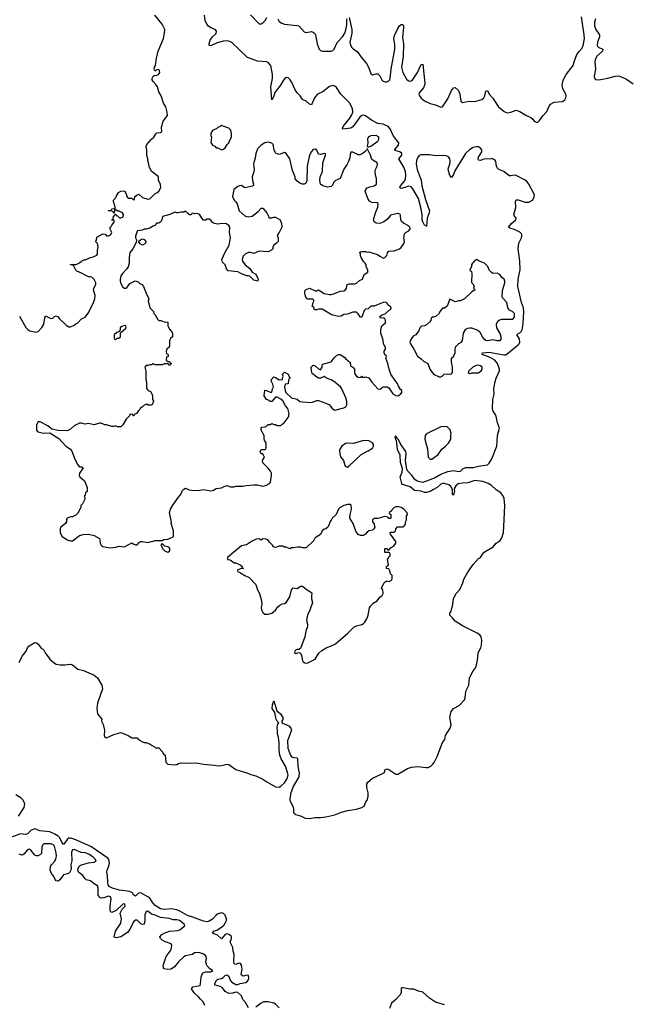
# Model space of a CAD drawing. Header units: inches. Extents: x 2528705 to 2676837, y 911742 to 1023252.
# Tile 45 of 143: x 2610443 to 2617250, y 933437 to 944399. Entities that reach past the tile are written whole.
import ezdxf

# ---------------------------------------------------------------- set-up
doc = ezdxf.new("R2010")
doc.units = ezdxf.units.IN
doc.header["$MEASUREMENT"] = 0
doc.layers.add('C6913', color=7, linetype='Continuous')
doc.layers.add('C6914', color=7, linetype='Continuous')

msp = doc.modelspace()

# ---------------------------------------------------------------- linework, layer by layer
at = {"layer": 'C6913', "color": 5}
for points, elevation in [([(2610438, 937242), (2610470, 937312), (2610513, 937367), (2610530, 937404), (2610550, 937427), (2610610, 937466), (2610630, 937463), (2610650, 937446), (2610683, 937403), (2610706, 937386), (2610726, 937350), (2610780, 937280), (2610830, 937235), (2610850, 937225), (2610890, 937216), (2610950, 937217), (2611010, 937225), (2611030, 937216), (2611089, 937169), (2611152, 937152), (2611270, 937103), (2611308, 937070), (2611356, 936990), (2611363, 936950), (2611308, 936790), (2611303, 936730), (2611307, 936670), (2611356, 936610), (2611352, 936590), (2611371, 936551), (2611386, 936490), (2611382, 936430), (2611392, 936412), (2611404, 936404), (2611410, 936402), (2611490, 936442), (2611570, 936465), (2611651, 936431), (2611690, 936405), (2611750, 936402), (2611770, 936382), (2611817, 936357), (2611830, 936351), (2611850, 936351), (2611895, 936335), (2611917, 936317), (2611944, 936304), (2611953, 936293), (2611991, 936291), (2612030, 936252), (2612045, 936225), (2612062, 936210), (2612070, 936134), (2612090, 936112), (2612170, 936105), (2612190, 936106), (2612210, 936118), (2612235, 936125), (2612290, 936121), (2612310, 936127), (2612350, 936123), (2612410, 936127), (2612490, 936111), (2612610, 936101), (2612651, 936091), (2612690, 936094), (2612750, 936111), (2612770, 936107), (2612850, 936051), (2612970, 936014), (2613015, 935995), (2613070, 935982), (2613150, 935945), (2613193, 935913), (2613290, 935859), (2613330, 935853), (2613350, 935864), (2613390, 935902), (2613420, 935950), (2613430, 935990), (2613400, 936090), (2613353, 936170), (2613338, 936210), (2613330, 936270), (2613330, 936350), (2613323, 936410), (2613312, 936450), (2613312, 936490), (2613307, 936510), (2613313, 936550), (2613329, 936570), (2613310, 936589), (2613298, 936610), (2613284, 936684), (2613254, 936730), (2613255, 936770), (2613270, 936814), (2613304, 936704), (2613347, 936670), (2613371, 936630), (2613371, 936609), (2613361, 936590), (2613362, 936570), (2613437, 936537), (2613461, 936510), (2613467, 936490), (2613425, 936370), (2613428, 936290), (2613457, 936210), (2613470, 936192), (2613490, 936183), (2613530, 936182), (2613536, 936170), (2613538, 936090), (2613554, 936010), (2613550, 935970), (2613489, 935871), (2613461, 935790), (2613450, 935730), (2613451, 935710), (2613486, 935630), (2613492, 935608), (2613492, 935570), (2613500, 935560), (2613514, 935550), (2613570, 935536), (2613622, 935510), (2613670, 935505), (2613730, 935517), (2613790, 935517), (2613850, 935524), (2613950, 935548), (2614024, 935576), (2614090, 935593), (2614190, 935608), (2614252, 935628), (2614277, 935643), (2614295, 935690), (2614309, 935711), (2614322, 935750), (2614322, 935790), (2614308, 935850), (2614308, 935890), (2614318, 935910), (2614366, 935950), (2614502, 936018), (2614510, 936052), (2614530, 936058), (2614550, 936051), (2614630, 935998), (2614650, 936001), (2614759, 936061), (2614804, 936076), (2614870, 936084), (2614968, 936072), (2614990, 936074), (2615020, 936090), (2615041, 936110), (2615056, 936130), (2615090, 936196), (2615150, 936350), (2615174, 936386), (2615183, 936430), (2615235, 936510), (2615245, 936550), (2615229, 936630), (2615244, 936696), (2615270, 936731), (2615335, 936765), (2615393, 936827), (2615402, 936850), (2615404, 936890), (2615413, 936930), (2615443, 936990), (2615450, 937071), (2615489, 937150), (2615510, 937172), (2615522, 937198), (2615537, 937270), (2615546, 937350), (2615575, 937405), (2615583, 937437), (2615586, 937490), (2615580, 937530), (2615565, 937550), (2615535, 937570), (2615370, 937650), (2615290, 937704), (2615261, 937741), (2615230, 937770), (2615230, 937790), (2615245, 937815), (2615254, 937846), (2615265, 937890), (2615270, 937950), (2615277, 937970), (2615300, 938010), (2615343, 938057), (2615376, 938130), (2615388, 938170), (2615430, 938250), (2615490, 938333), (2615550, 938399), (2615570, 938413), (2615593, 938450), (2615613, 938470), (2615711, 938529), (2615748, 938570), (2615790, 938600), (2615809, 938630), (2615826, 938690), (2615837, 938830), (2615841, 938990), (2615834, 939070), (2615821, 939101), (2615797, 939130), (2615745, 939165), (2615695, 939215), (2615656, 939236), (2615596, 939256), (2615510, 939268), (2615430, 939242), (2615370, 939240), (2615324, 939230), (2615296, 939210), (2615285, 939190), (2615280, 939170), (2615284, 939150), (2615270, 939104), (2615262, 939122), (2615260, 939170), (2615242, 939202), (2615219, 939219), (2615170, 939235), (2615150, 939235), (2615132, 939228), (2615090, 939192), (2615050, 939168), (2615010, 939147), (2614970, 939134), (2614950, 939136), (2614910, 939150), (2614838, 939158), (2614790, 939197), (2614704, 939224), (2614695, 939235), (2614676, 939310), (2614699, 939361), (2614702, 939402), (2614683, 939470), (2614678, 939550), (2614647, 939613), (2614635, 939715), (2614630, 939721), (2614621, 939759), (2614630, 939766), (2614640, 939740), (2614650, 939734), (2614693, 939653), (2614737, 939590), (2614741, 939570), (2614733, 939490), (2614748, 939390), (2614802, 939330), (2614830, 939290), (2614867, 939267), (2614896, 939256), (2614930, 939252), (2614976, 939264), (2615061, 939299), (2615130, 939338), (2615210, 939370), (2615270, 939380), (2615332, 939368), (2615350, 939372), (2615379, 939401), (2615407, 939413), (2615490, 939413), (2615550, 939428), (2615650, 939443), (2615670, 939462), (2615699, 939510), (2615754, 939650), (2615761, 939770), (2615782, 939850), (2615762, 939910), (2615745, 939985), (2615737, 940000)], 20), ([(2611668, 940000), (2611665, 939990), (2611628, 939952), (2611590, 939888), (2611570, 939866), (2611533, 939867), (2611510, 939878), (2611491, 939869), (2611470, 939869), (2611410, 939889), (2611389, 939889), (2611348, 939908), (2611330, 939909), (2611270, 939889), (2611210, 939902), (2611170, 939895), (2611130, 939909), (2611110, 939909), (2611050, 939879), (2611010, 939841), (2610970, 939821), (2610870, 939824), (2610801, 939841), (2610756, 939876), (2610670, 939921), (2610650, 939922), (2610631, 939889), (2610631, 939830), (2610645, 939810), (2610710, 939797), (2610779, 939799), (2610877, 939737), (2610958, 939650), (2611010, 939616), (2611028, 939588), (2611050, 939525), (2611086, 939446), (2611110, 939421), (2611130, 939421), (2611151, 939410), (2611108, 939352), (2611103, 939330), (2611111, 939310), (2611165, 939265), (2611192, 939190), (2611192, 939148), (2611174, 939130), (2611172, 939108), (2611162, 939090), (2611172, 939070), (2611142, 939010), (2611122, 938990), (2611122, 938970), (2611090, 938906), (2611070, 938886), (2611030, 938866), (2611010, 938866), (2610970, 938848), (2610963, 938837), (2610962, 938810), (2610954, 938790), (2610902, 938750), (2610892, 938730), (2610892, 938690), (2610912, 938650), (2610972, 938610), (2611010, 938596), (2611030, 938596), (2611110, 938656), (2611150, 938666), (2611210, 938671), (2611270, 938658), (2611330, 938622), (2611336, 938610), (2611339, 938570), (2611351, 938550), (2611370, 938534), (2611450, 938521), (2611510, 938527), (2611550, 938538), (2611610, 938532), (2611690, 938574), (2611704, 938564), (2611730, 938554), (2611750, 938554), (2611776, 938584), (2611790, 938591), (2611810, 938591), (2611870, 938578), (2611910, 938591), (2611930, 938592), (2611950, 938602), (2612030, 938602), (2612049, 938611), (2612090, 938616), (2612150, 938642), (2612154, 938650), (2612156, 938710), (2612129, 938790), (2612134, 938810), (2612109, 938910), (2612122, 938950), (2612146, 938994), (2612210, 939085), (2612230, 939105), (2612260, 939160), (2612270, 939172), (2612290, 939185), (2612330, 939166), (2612360, 939160), (2612430, 939159), (2612490, 939167), (2612570, 939154), (2612599, 939161), (2612630, 939181), (2612690, 939187), (2612718, 939202), (2612750, 939212), (2612790, 939198), (2612830, 939198), (2612850, 939205), (2612925, 939205), (2612965, 939215), (2613050, 939221), (2613090, 939221), (2613150, 939207), (2613190, 939216), (2613225, 939235), (2613233, 939250), (2613245, 939330), (2613244, 939350), (2613234, 939374), (2613218, 939390), (2613210, 939406), (2613150, 939466), (2613146, 939490), (2613168, 939530), (2613150, 939566), (2613130, 939566), (2613118, 939590), (2613130, 939614), (2613170, 939614), (2613182, 939618), (2613187, 939633), (2613187, 939687), (2613170, 939706), (2613164, 939730), (2613164, 939770), (2613129, 939830), (2613129, 939851), (2613138, 939862), (2613175, 939865), (2613190, 939872), (2613210, 939894), (2613230, 939894), (2613250, 939902), (2613270, 939892), (2613290, 939892), (2613310, 939882), (2613350, 939882), (2613363, 939897), (2613388, 939912), (2613430, 939972), (2613439, 939990), (2613440, 940000)], 40), ([(2611717, 940000), (2611712, 939988), (2611706, 939990), (2611703, 940000)], 40), ([(2610430, 935532), (2610492, 935628), (2610499, 935670), (2610482, 935710), (2610457, 935737), (2610400, 935770)], 20), ([(2612990, 933397), (2612957, 933457), (2612928, 933490), (2612910, 933530), (2612870, 933570), (2612850, 933572), (2612810, 933560), (2612770, 933559), (2612730, 933579), (2612700, 933620), (2612676, 933636), (2612615, 933650), (2612613, 933670), (2612636, 933710), (2612650, 933718), (2612690, 933725), (2612706, 933734), (2612730, 933759), (2612750, 933764), (2612770, 933750), (2612784, 933704), (2612805, 933685), (2612850, 933657), (2612870, 933657), (2612898, 933670), (2612959, 933681), (2612971, 933689), (2612988, 933710), (2612995, 933730), (2612990, 933757), (2612970, 933760), (2612930, 933749), (2612910, 933761), (2612907, 933770), (2612918, 933830), (2612911, 933871), (2612899, 933890), (2612890, 933896), (2612872, 933892), (2612850, 933879), (2612830, 933888), (2612826, 933926), (2612830, 933990), (2612819, 934030), (2612817, 934070), (2612784, 934130), (2612801, 934170), (2612802, 934190), (2612797, 934197), (2612775, 934215), (2612750, 934220), (2612726, 934210), (2612690, 934166), (2612645, 934205), (2612587, 934230), (2612605, 934250), (2612638, 934262), (2612690, 934294), (2612718, 934322), (2612734, 934346), (2612743, 934370), (2612743, 934390), (2612728, 934428), (2612710, 934449), (2612690, 934454), (2612650, 934446), (2612629, 934431), (2612590, 934384), (2612550, 934361), (2612530, 934357), (2612490, 934362), (2612370, 934407), (2612310, 934424), (2612231, 934471), (2612190, 934487), (2612130, 934499), (2612050, 934493), (2612010, 934501), (2611950, 934537), (2611925, 934565), (2611890, 934617), (2611870, 934635), (2611790, 934679), (2611766, 934674), (2611730, 934642), (2611710, 934657), (2611697, 934677), (2611670, 934692), (2611553, 934707), (2611474, 934730), (2611438, 934750), (2611427, 934767), (2611422, 934790), (2611419, 934870), (2611411, 934910), (2611415, 934930), (2611433, 934967), (2611441, 935010), (2611434, 935050), (2611424, 935064), (2611234, 935194), (2611050, 935276), (2611010, 935287), (2610990, 935285), (2610970, 935270), (2610930, 935215), (2610910, 935243), (2610890, 935290), (2610870, 935310), (2610833, 935333), (2610777, 935357), (2610668, 935370), (2610610, 935389), (2610570, 935375), (2610530, 935335), (2610510, 935326), (2610450, 935335), (2610350, 935298)], 20), ([(2612502, 933422), (2612486, 933466), (2612454, 933494), (2612430, 933525), (2612383, 933563), (2612355, 933610), (2612369, 933631), (2612450, 933645), (2612455, 933665), (2612461, 933739), (2612478, 933782), (2612510, 933800), (2612570, 933799), (2612593, 933810), (2612557, 933837), (2612526, 933870), (2612515, 933910), (2612521, 933950), (2612519, 933970), (2612510, 933982), (2612480, 934000), (2612446, 934010), (2612410, 934013), (2612390, 934009), (2612368, 933992), (2612290, 933977), (2612270, 933966), (2612211, 933910), (2612166, 933854), (2612130, 933830), (2612090, 933823), (2612052, 933832), (2612043, 933843), (2612039, 933870), (2612072, 933970), (2612116, 934030), (2612127, 934050), (2612135, 934090), (2612129, 934110), (2612055, 934135), (2612029, 934150), (2612009, 934170), (2612004, 934190), (2612025, 934215), (2612050, 934230), (2612111, 934251), (2612203, 934257), (2612230, 934271), (2612281, 934310), (2612273, 934330), (2612220, 934370), (2612190, 934379), (2612150, 934379), (2612110, 934391), (2612010, 934405), (2611952, 934430), (2611910, 934442), (2611870, 934475), (2611850, 934472), (2611837, 934430), (2611837, 934370), (2611830, 934329), (2611810, 934324), (2611790, 934334), (2611750, 934373), (2611730, 934374), (2611710, 934355), (2611670, 934270), (2611642, 934238), (2611570, 934187), (2611517, 934177), (2611501, 934181), (2611493, 934190), (2611510, 934250), (2611570, 934342), (2611576, 934390), (2611560, 934450), (2611583, 934497), (2611615, 934530), (2611614, 934550), (2611610, 934554), (2611590, 934551), (2611517, 934483), (2611470, 934459), (2611462, 934462), (2611452, 934472), (2611448, 934490), (2611449, 934530), (2611460, 934610), (2611452, 934632), (2611430, 934641), (2611378, 934622), (2611350, 934619), (2611329, 934629), (2611315, 934655), (2611316, 934730), (2611310, 934757), (2611270, 934779), (2611230, 934813), (2611183, 934823), (2611170, 934834), (2611144, 934870), (2611098, 934910), (2611089, 934930), (2611092, 934950), (2611106, 934974), (2611130, 934990), (2611210, 935012), (2611270, 935018), (2611295, 935030), (2611285, 935050), (2611265, 935070), (2611211, 935110), (2611170, 935123), (2611126, 935126), (2611050, 935160), (2611030, 935158), (2611018, 935130), (2611024, 935036), (2611013, 934990), (2611016, 934950), (2611013, 934930), (2611002, 934910), (2610985, 934895), (2610930, 934879), (2610890, 934821), (2610870, 934807), (2610850, 934812), (2610842, 934822), (2610815, 934870), (2610795, 934895), (2610783, 934930), (2610786, 934970), (2610798, 934990), (2610833, 935030), (2610850, 935068), (2610854, 935090), (2610850, 935125), (2610830, 935196), (2610810, 935218), (2610790, 935223), (2610710, 935224), (2610697, 935210), (2610690, 935190), (2610684, 935116), (2610676, 935104), (2610650, 935090), (2610630, 935090), (2610610, 935098), (2610570, 935150), (2610550, 935166), (2610530, 935156), (2610490, 935109), (2610470, 935099), (2610438, 935110)], 40), ([(2615170, 933430), (2615070, 933462), (2615005, 933505), (2614930, 933572), (2614883, 933583), (2614830, 933605), (2614785, 933605), (2614710, 933622), (2614701, 933619), (2614688, 933612), (2614687, 933570), (2614679, 933541), (2614631, 933489), (2614580, 933450), (2614558, 933390)], 20), ([(2613330, 933398), (2613290, 933437), (2613270, 933449), (2613210, 933463), (2613157, 933463), (2613131, 933449), (2613070, 933405)], 20)]:
    msp.add_lwpolyline(points, dxfattribs=dict(at, elevation=elevation))
at = {"layer": 'C6913', "color": 5, "elevation": 40}
for points in [[(2615189, 939869), (2615130, 939865), (2614971, 939790), (2614956, 939770), (2614951, 939730), (2614983, 939623), (2614991, 939530), (2615010, 939505), (2615030, 939506), (2615100, 939560), (2615141, 939619), (2615182, 939650), (2615216, 939684), (2615242, 939730), (2615242, 939770), (2615247, 939793), (2615234, 939834), (2615203, 939863)], [(2614270, 939716), (2614159, 939681), (2614090, 939683), (2614070, 939679), (2614028, 939652), (2614001, 939610), (2614001, 939590), (2614014, 939534), (2614046, 939490), (2614065, 939430), (2614090, 939418), (2614108, 939430), (2614242, 939558), (2614322, 939598), (2614369, 939630), (2614379, 939650), (2614381, 939670), (2614369, 939690), (2614330, 939712)], [(2614090, 939002), (2614050, 938989), (2614010, 938968), (2613992, 938950), (2613965, 938890), (2613922, 938850), (2613910, 938826), (2613894, 938810), (2613892, 938790), (2613872, 938750), (2613852, 938730), (2613832, 938728), (2613811, 938709), (2613791, 938669), (2613732, 938630), (2613718, 938602), (2613630, 938518), (2613590, 938518), (2613568, 938528), (2613532, 938528), (2613490, 938518), (2613470, 938518), (2613450, 938509), (2613410, 938528), (2613390, 938528), (2613370, 938538), (2613330, 938538), (2613290, 938522), (2613268, 938530), (2613258, 938550), (2613222, 938582), (2613206, 938610), (2613184, 938616), (2613150, 938618), (2613130, 938606), (2613110, 938618), (2613076, 938616), (2613022, 938590), (2612966, 938554), (2612910, 938542), (2612754, 938410), (2612754, 938390), (2612784, 938384), (2612830, 938354), (2612850, 938351), (2612898, 938330), (2612918, 938310), (2612918, 938298), (2612934, 938290), (2612910, 938289), (2612870, 938275), (2612862, 938270), (2612870, 938254), (2612902, 938242), (2612950, 938211), (2612998, 938190), (2613071, 938110), (2613091, 938050), (2613111, 938010), (2613134, 937930), (2613137, 937897), (2613131, 937850), (2613134, 937830), (2613150, 937798), (2613170, 937781), (2613210, 937781), (2613250, 937791), (2613290, 937826), (2613317, 937863), (2613338, 937882), (2613363, 937897), (2613390, 937901), (2613408, 937910), (2613450, 937972), (2613470, 938052), (2613486, 938074), (2613530, 938066), (2613569, 938091), (2613590, 938091), (2613630, 938058), (2613690, 938022), (2613696, 938010), (2613691, 937990), (2613691, 937950), (2613701, 937910), (2613674, 937826), (2613648, 937770), (2613637, 937730), (2613635, 937710), (2613647, 937670), (2613647, 937650), (2613643, 937630), (2613631, 937610), (2613617, 937530), (2613570, 937398), (2613550, 937386), (2613530, 937388), (2613510, 937378), (2613501, 937350), (2613510, 937343), (2613550, 937354), (2613570, 937346), (2613580, 937320), (2613590, 937266), (2613598, 937250), (2613617, 937237), (2613630, 937235), (2613650, 937240), (2613730, 937278), (2613774, 937346), (2613805, 937375), (2613855, 937405), (2613921, 937430), (2613959, 937450), (2614095, 937570), (2614163, 937637), (2614190, 937650), (2614250, 937664), (2614270, 937677), (2614283, 937690), (2614307, 937730), (2614320, 937770), (2614335, 937850), (2614347, 937870), (2614378, 937902), (2614421, 937930), (2614450, 937971), (2614478, 937990), (2614488, 938010), (2614486, 938050), (2614469, 938070), (2614495, 938125), (2614510, 938142), (2614529, 938151), (2614555, 938145), (2614582, 938158), (2614587, 938173), (2614588, 938210), (2614569, 938230), (2614562, 938262), (2614550, 938286), (2614526, 938290), (2614526, 938310), (2614542, 938318), (2614546, 938330), (2614538, 938390), (2614556, 938424), (2614566, 938430), (2614566, 938450), (2614562, 938462), (2614550, 938466), (2614507, 938467), (2614506, 938510), (2614532, 938512), (2614538, 938498), (2614550, 938494), (2614576, 938524), (2614610, 938545), (2614629, 938570), (2614629, 938590), (2614569, 938670), (2614566, 938690), (2614570, 938694), (2614610, 938694), (2614626, 938710), (2614628, 938732), (2614647, 938753), (2614707, 938753), (2614728, 938772), (2614738, 938790), (2614738, 938810), (2614748, 938830), (2614748, 938870), (2614758, 938890), (2614755, 938910), (2614718, 938950), (2614690, 938968), (2614664, 938976), (2614630, 938975), (2614610, 938968), (2614592, 938950), (2614585, 938935), (2614554, 938910), (2614558, 938898), (2614574, 938890), (2614574, 938850), (2614570, 938846), (2614550, 938846), (2614542, 938862), (2614508, 938868), (2614430, 938847), (2614390, 938844), (2614381, 938839), (2614371, 938830), (2614371, 938810), (2614387, 938787), (2614390, 938774), (2614394, 938750), (2614386, 938730), (2614370, 938717), (2614330, 938709), (2614310, 938695), (2614291, 938670), (2614270, 938655), (2614235, 938655), (2614209, 938669), (2614183, 938703), (2614153, 938790), (2614119, 938850), (2614121, 938890), (2614137, 938950), (2614134, 938994), (2614120, 939000)], [(2612030, 938566), (2612014, 938550), (2612022, 938542), (2612032, 938510), (2612062, 938482), (2612090, 938472), (2612110, 938482), (2612115, 938490), (2612115, 938510), (2612110, 938515), (2612090, 938529), (2612058, 938538)]]:
    msp.add_lwpolyline(points, close=True, dxfattribs=at)
at = {"layer": 'C6914', "color": 5}
for points, elevation in [([(2610440, 941100), (2610510, 940972), (2610532, 940950), (2610555, 940935), (2610574, 940930), (2610630, 940921), (2610650, 940926), (2610690, 940971), (2610712, 941010), (2610721, 941079), (2610730, 941102), (2610790, 941071), (2610810, 941078), (2610830, 941096), (2610850, 941101), (2610871, 941091), (2610886, 941070), (2610959, 940999), (2610990, 940981), (2611010, 940981), (2611050, 940998), (2611066, 941014), (2611090, 941026), (2611132, 941068), (2611170, 941087), (2611210, 941136), (2611266, 941250), (2611278, 941290), (2611281, 941330), (2611265, 941390), (2611269, 941411), (2611289, 941450), (2611289, 941470), (2611270, 941508), (2611250, 941529), (2611230, 941538), (2611210, 941538), (2611170, 941554), (2611130, 941578), (2611080, 941600), (2611068, 941610), (2611042, 941662), (2611008, 941670), (2611010, 941674), (2611070, 941672), (2611110, 941692), (2611130, 941712), (2611155, 941725), (2611170, 941726), (2611230, 941751), (2611262, 941758), (2611303, 941777), (2611309, 941790), (2611309, 941831), (2611317, 941870), (2611310, 941906), (2611288, 941930), (2611296, 941944), (2611302, 941978), (2611370, 942014), (2611393, 942013), (2611410, 941994), (2611430, 941994), (2611455, 942005), (2611468, 942030), (2611448, 942068), (2611448, 942090), (2611462, 942098), (2611467, 942113), (2611496, 942144), (2611496, 942156), (2611490, 942166), (2611470, 942166), (2611468, 942170), (2611482, 942178), (2611488, 942212), (2611502, 942218), (2611506, 942234), (2611513, 942233), (2611518, 942218), (2611530, 942214), (2611553, 942193), (2611570, 942192), (2611594, 942206), (2611598, 942230), (2611586, 942250), (2611550, 942266), (2611530, 942266), (2611510, 942286), (2611498, 942282), (2611494, 942246), (2611486, 942250), (2611482, 942262), (2611467, 942267), (2611426, 942270), (2611430, 942274), (2611462, 942278), (2611470, 942292), (2611502, 942298), (2611506, 942310), (2611495, 942355), (2611486, 942370), (2611486, 942390), (2611516, 942424), (2611520, 942440), (2611543, 942477), (2611570, 942492), (2611610, 942494), (2611632, 942452), (2611633, 942433), (2611650, 942414), (2611690, 942414), (2611710, 942394), (2611722, 942398), (2611726, 942430), (2611749, 942451), (2611770, 942458), (2611810, 942418), (2611870, 942401), (2611890, 942406), (2611950, 942465), (2611970, 942472), (2611990, 942492), (2612014, 942530), (2612010, 942566), (2611987, 942613), (2611986, 942650), (2611930, 942698), (2611909, 942709), (2611883, 942763), (2611881, 942790), (2611869, 942830), (2611869, 942850), (2611859, 942890), (2611858, 942942), (2611849, 942991), (2611858, 943010), (2611909, 943070), (2611934, 943090), (2611958, 943130), (2611970, 943138), (2612010, 943142), (2612026, 943150), (2612023, 943203), (2612038, 943270), (2612089, 943331), (2612085, 943370), (2612069, 943429), (2612044, 943470), (2612019, 943550), (2611990, 943598), (2611977, 943650), (2611959, 943679), (2611929, 943710), (2611917, 943730), (2611917, 943750), (2611929, 943771), (2611941, 943779), (2611970, 943781), (2611989, 943790), (2612001, 943810), (2611999, 943830), (2611990, 943844), (2611961, 943839), (2611950, 943828), (2611938, 943850), (2611942, 943870), (2611955, 943890), (2611965, 943970), (2611983, 944050), (2612044, 944190), (2612055, 944250), (2612058, 944290), (2612029, 944350), (2611948, 944448)], 40), ([(2615737, 940000), (2615710, 940050), (2615706, 940070), (2615709, 940171), (2615725, 940230), (2615722, 940290), (2615734, 940370), (2615745, 940410), (2615782, 940490), (2615782, 940510), (2615762, 940570), (2615730, 940610), (2615680, 940640), (2615590, 940670), (2615590, 940674), (2615595, 940690), (2615670, 940699), (2615830, 940669), (2615850, 940669), (2615870, 940679), (2615990, 940778), (2616001, 940790), (2616010, 940810), (2616005, 940845), (2615977, 940890), (2615990, 940907), (2616010, 940914), (2616030, 940930), (2616035, 940945), (2616047, 941013), (2616056, 941150), (2616050, 941190), (2616027, 941250), (2615988, 941430), (2615992, 941510), (2616015, 941615), (2616011, 941710), (2615991, 941850), (2615999, 941910), (2616028, 941970), (2616033, 941990), (2616032, 942010), (2616010, 942035), (2615950, 942063), (2615899, 942079), (2615885, 942090), (2615918, 942130), (2615966, 942170), (2615969, 942190), (2615952, 942212), (2615944, 942230), (2615966, 942310), (2615963, 942377), (2615967, 942393), (2615990, 942395), (2616070, 942367), (2616110, 942366), (2616150, 942390), (2616170, 942424), (2616172, 942450), (2616108, 942570), (2616090, 942594), (2616070, 942611), (2615970, 942665), (2615950, 942668), (2615910, 942660), (2615890, 942661), (2615830, 942708), (2615776, 942730), (2615759, 942750), (2615750, 942770), (2615741, 942821), (2615730, 942840), (2615710, 942849), (2615690, 942849), (2615610, 942845), (2615570, 942833), (2615550, 942835), (2615545, 942850), (2615549, 942870), (2615585, 942930), (2615587, 942950), (2615572, 942970), (2615550, 942982), (2615525, 942985), (2615490, 942977), (2615450, 942950), (2615405, 942910), (2615285, 942715), (2615270, 942677), (2615250, 942642), (2615230, 942664), (2615211, 942730), (2615214, 942750), (2615231, 942789), (2615235, 942825), (2615231, 942851), (2615214, 942874), (2615190, 942882), (2615150, 942886), (2615070, 942885), (2615005, 942895), (2614910, 942894), (2614890, 942888), (2614870, 942863), (2614859, 942830), (2614854, 942790), (2614866, 942730), (2614912, 942612), (2614918, 942550), (2614958, 942398), (2615003, 942270), (2615002, 942250), (2614980, 942190), (2614970, 942098), (2614966, 942106), (2614950, 942112), (2614930, 942150), (2614924, 942170), (2614923, 942230), (2614909, 942310), (2614881, 942410), (2614818, 942518), (2614799, 942539), (2614784, 942544), (2614770, 942545), (2614730, 942530), (2614690, 942521), (2614682, 942522), (2614674, 942530), (2614680, 942550), (2614722, 942598), (2614736, 942624), (2614742, 942670), (2614737, 942710), (2614719, 942759), (2614663, 942850), (2614696, 942890), (2614697, 942910), (2614675, 942930), (2614630, 942940), (2614616, 942950), (2614658, 943002), (2614662, 943030), (2614604, 943104), (2614565, 943185), (2614545, 943210), (2614490, 943238), (2614430, 943245), (2614359, 943279), (2614290, 943330), (2614270, 943336), (2614250, 943331), (2614230, 943313), (2614150, 943208), (2614130, 943192), (2614041, 943181), (2614036, 943190), (2614045, 943210), (2614118, 943302), (2614141, 943339), (2614151, 943370), (2614148, 943410), (2614113, 943473), (2614018, 943570), (2613970, 943643), (2613950, 943660), (2613930, 943668), (2613890, 943656), (2613819, 943601), (2613753, 943567), (2613725, 943530), (2613690, 943452), (2613670, 943458), (2613631, 943491), (2613591, 943511), (2613566, 943550), (2613530, 943585), (2613512, 943612), (2613470, 943708), (2613455, 943730), (2613430, 943751), (2613410, 943755), (2613390, 943742), (2613370, 943716), (2613345, 943670), (2613282, 943590), (2613270, 943549), (2613250, 943508), (2613239, 943650), (2613257, 943743), (2613258, 943790), (2613243, 943870), (2613234, 943894), (2613210, 943923), (2613190, 943931), (2613090, 943938), (2612978, 943978), (2612804, 944144), (2612770, 944161), (2612745, 944165), (2612710, 944160), (2612639, 944141), (2612569, 944109), (2612553, 944113), (2612550, 944130), (2612563, 944170), (2612590, 944207), (2612630, 944245), (2612634, 944270), (2612620, 944290), (2612570, 944309), (2612546, 944326), (2612525, 944350), (2612507, 944390), (2612499, 944450)], 20), ([(2613012, 944452), (2613100, 944360), (2613110, 944354), (2613130, 944354), (2613150, 944364), (2613176, 944390), (2613195, 944425)], 20), ([(2614110, 944423), (2614138, 944290), (2614140, 944250), (2614119, 944150), (2614121, 944130), (2614135, 944095), (2614150, 944077), (2614203, 944043), (2614243, 943983), (2614302, 943910), (2614324, 943870), (2614350, 943802), (2614370, 943787), (2614410, 943796), (2614430, 943795), (2614450, 943776), (2614475, 943730), (2614490, 943716), (2614510, 943709), (2614530, 943708), (2614550, 943718), (2614562, 943730), (2614566, 943750), (2614576, 943850), (2614618, 944070), (2614620, 944120), (2614608, 944190), (2614616, 944224), (2614650, 944301), (2614670, 944331), (2614690, 944346), (2614705, 944345), (2614713, 944333), (2614715, 944315), (2614704, 944196), (2614713, 944130), (2614711, 943991), (2614694, 943870), (2614707, 943810), (2614750, 943739), (2614770, 943720), (2614790, 943716), (2614810, 943724), (2614872, 943810), (2614910, 943901), (2614930, 943905), (2614952, 943688), (2614950, 943670), (2614938, 943642), (2614893, 943590), (2614887, 943570), (2614893, 943550), (2614910, 943525), (2614950, 943495), (2615010, 943465), (2615070, 943450), (2615130, 943425), (2615150, 943431), (2615210, 943520), (2615250, 943611), (2615270, 943641), (2615290, 943645), (2615328, 943610), (2615341, 943570), (2615353, 943493), (2615370, 943477), (2615448, 943492), (2615510, 943490), (2615586, 943510), (2615608, 943530), (2615619, 943550), (2615630, 943602), (2615650, 943611), (2615667, 943570), (2615710, 943527), (2615770, 943434), (2615836, 943376), (2615870, 943364), (2615910, 943370), (2615970, 943391), (2615986, 943386), (2616010, 943377), (2616077, 943337), (2616131, 943311), (2616153, 943293), (2616170, 943271), (2616190, 943258), (2616210, 943258), (2616230, 943276), (2616265, 943330), (2616310, 943376), (2616332, 943430), (2616350, 943459), (2616390, 943480), (2616485, 943490), (2616510, 943507), (2616522, 943530), (2616524, 943550), (2616520, 943570), (2616488, 943628), (2616483, 943650), (2616482, 943670), (2616493, 943727), (2616527, 943790), (2616605, 943890), (2616614, 943930), (2616645, 944010), (2616670, 944046), (2616701, 944079), (2616713, 944107), (2616728, 944190), (2616727, 944230), (2616697, 944430)], 20), ([(2613315, 944410), (2613330, 944380), (2613361, 944361), (2613392, 944351), (2613490, 944338), (2613530, 944336), (2613550, 944331), (2613610, 944264), (2613630, 944258), (2613690, 944268), (2613710, 944261), (2613727, 944247), (2613737, 944230), (2613754, 944130), (2613775, 944070), (2613790, 944056), (2613810, 944050), (2613910, 944049), (2613930, 944055), (2613943, 944070), (2613975, 944145), (2614034, 944210), (2614063, 944250), (2614074, 944286), (2614083, 944343), (2614083, 944410)], 20), ([(2616850, 944410), (2616839, 944370), (2616840, 944330), (2616854, 944290), (2616898, 944230), (2616898, 944210), (2616874, 944150), (2616872, 944110), (2616890, 944090), (2616935, 944070), (2616929, 944050), (2616867, 943993), (2616847, 943953), (2616845, 943930), (2616853, 943850), (2616838, 943770), (2616839, 943750), (2616853, 943733), (2616890, 943728), (2616990, 943748), (2617070, 943770), (2617110, 943773), (2617130, 943768), (2617196, 943736), (2617270, 943686)], 20), ([(2613440, 940000), (2613441, 940010), (2613429, 940070), (2613401, 940101), (2613370, 940154), (2613350, 940173), (2613310, 940195), (2613290, 940198), (2613251, 940149), (2613230, 940148), (2613218, 940158), (2613189, 940170), (2613164, 940210), (2613170, 940274), (2613190, 940272), (2613230, 940254), (2613250, 940254), (2613255, 940290), (2613269, 940310), (2613260, 940340), (2613245, 940370), (2613242, 940390), (2613270, 940422), (2613290, 940416), (2613330, 940391), (2613367, 940393), (2613367, 940407), (2613375, 940430), (2613369, 940451), (2613390, 940474), (2613430, 940452), (2613442, 940422), (2613452, 940410), (2613438, 940402), (2613433, 940387), (2613430, 940346), (2613398, 940342), (2613392, 940308), (2613396, 940270), (2613406, 940250), (2613470, 940191), (2613530, 940176), (2613562, 940150), (2613590, 940143), (2613690, 940136), (2613750, 940158), (2613770, 940158), (2613851, 940131), (2613891, 940111), (2613921, 940070), (2613950, 940051), (2614050, 940077), (2614074, 940090), (2614085, 940110), (2614084, 940150), (2614072, 940190), (2614030, 940288), (2614013, 940310), (2613950, 940364), (2613910, 940389), (2613866, 940406), (2613830, 940428), (2613790, 940408), (2613770, 940408), (2613750, 940418), (2613699, 940459), (2613689, 940491), (2613688, 940532), (2613708, 940552), (2613730, 940545), (2613770, 940512), (2613790, 940502), (2613808, 940530), (2613808, 940550), (2613815, 940565), (2613910, 940591), (2613944, 940636), (2613970, 940662), (2613990, 940671), (2614010, 940671), (2614060, 940640), (2614070, 940626), (2614122, 940582), (2614125, 940550), (2614130, 940542), (2614151, 940531), (2614171, 940510), (2614168, 940470), (2614177, 940450), (2614190, 940431), (2614210, 940418), (2614226, 940414), (2614242, 940418), (2614250, 940432), (2614258, 940418), (2614270, 940414), (2614290, 940422), (2614330, 940411), (2614362, 940362), (2614428, 940288), (2614455, 940285), (2614468, 940292), (2614476, 940304), (2614490, 940312), (2614534, 940310), (2614550, 940302), (2614595, 940235), (2614630, 940216), (2614650, 940211), (2614670, 940221), (2614682, 940230), (2614695, 940250), (2614698, 940270), (2614681, 940281), (2614658, 940318), (2614648, 940350), (2614628, 940370), (2614574, 940454), (2614554, 940510), (2614542, 940570), (2614518, 940630), (2614526, 940650), (2614522, 940662), (2614510, 940666), (2614498, 940690), (2614498, 940710), (2614515, 940730), (2614514, 940750), (2614494, 940790), (2614489, 940830), (2614464, 940910), (2614462, 940950), (2614474, 940990), (2614515, 941025), (2614516, 941050), (2614510, 941064), (2614496, 941076), (2614460, 941080), (2614448, 941090), (2614469, 941111), (2614510, 941126), (2614554, 941166), (2614570, 941174), (2614578, 941190), (2614576, 941196), (2614566, 941210), (2614550, 941218), (2614530, 941248), (2614510, 941253), (2614490, 941249), (2614432, 941230), (2614390, 941209), (2614350, 941208), (2614320, 941180), (2614290, 941178), (2614277, 941163), (2614250, 941086), (2614230, 941086), (2614222, 941110), (2614208, 941130), (2614190, 941142), (2614170, 941144), (2614150, 941144), (2614090, 941122), (2614050, 941118), (2614020, 941100), (2613990, 941095), (2613929, 941109), (2613901, 941121), (2613810, 941175), (2613770, 941178), (2613750, 941168), (2613726, 941170), (2613715, 941195), (2613698, 941210), (2613707, 941233), (2613708, 941252), (2613716, 941264), (2613716, 941276), (2613707, 941287), (2613650, 941288), (2613636, 941296), (2613623, 941323), (2613616, 941356), (2613618, 941382), (2613630, 941394), (2613670, 941411), (2613730, 941382), (2613750, 941382), (2613770, 941392), (2613830, 941351), (2613890, 941341), (2613910, 941341), (2613946, 941350), (2614010, 941378), (2614050, 941381), (2614068, 941390), (2614079, 941410), (2614086, 941450), (2614110, 941458), (2614170, 941460), (2614190, 941467), (2614226, 941494), (2614258, 941510), (2614278, 941562), (2614318, 941590), (2614318, 941610), (2614298, 941650), (2614298, 941670), (2614288, 941690), (2614269, 941709), (2614242, 941750), (2614235, 941770), (2614238, 941790), (2614229, 941811), (2614250, 941818), (2614290, 941818), (2614310, 941811), (2614330, 941816), (2614425, 941785), (2614450, 941766), (2614494, 941746), (2614508, 941752), (2614530, 941774), (2614535, 941805), (2614550, 941822), (2614610, 941827), (2614670, 941847), (2614690, 941863), (2614723, 941910), (2614725, 941930), (2614718, 941970), (2614726, 942014), (2614746, 942034), (2614775, 942050), (2614789, 942070), (2614784, 942090), (2614770, 942104), (2614714, 942134), (2614694, 942154), (2614686, 942170), (2614681, 942221), (2614676, 942236), (2614650, 942243), (2614570, 942224), (2614539, 942181), (2614518, 942162), (2614490, 942144), (2614450, 942132), (2614410, 942133), (2614389, 942150), (2614383, 942163), (2614381, 942170), (2614402, 942250), (2614430, 942311), (2614433, 942353), (2614422, 942362), (2614364, 942364), (2614338, 942378), (2614318, 942410), (2614289, 942490), (2614296, 942510), (2614312, 942528), (2614340, 942540), (2614390, 942548), (2614413, 942570), (2614415, 942630), (2614404, 942670), (2614399, 942710), (2614402, 942730), (2614421, 942770), (2614425, 942790), (2614419, 942810), (2614374, 942834), (2614364, 942844), (2614349, 942890), (2614310, 942966), (2614305, 942950), (2614286, 942930), (2614254, 942906), (2614230, 942896), (2614210, 942894), (2614150, 942926), (2614130, 942924), (2614120, 942900), (2614117, 942863), (2614101, 942819), (2614087, 942790), (2614050, 942737), (2614008, 942632), (2613959, 942610), (2613941, 942590), (2613923, 942557), (2613910, 942542), (2613870, 942536), (2613818, 942550), (2613790, 942569), (2613782, 942610), (2613789, 942650), (2613812, 942708), (2613816, 942804), (2613848, 942890), (2613846, 942906), (2613830, 942908), (2613790, 942899), (2613770, 942904), (2613750, 942948), (2613730, 942959), (2613710, 942953), (2613690, 942933), (2613670, 942890), (2613642, 942770), (2613637, 942603), (2613624, 942576), (2613610, 942568), (2613590, 942568), (2613560, 942580), (2613530, 942602), (2613509, 942629), (2613509, 942650), (2613481, 942721), (2613449, 942850), (2613408, 942910), (2613390, 942922), (2613330, 942899), (2613298, 942910), (2613290, 942918), (2613277, 942950), (2613264, 943010), (2613250, 943024), (2613210, 943037), (2613170, 943029), (2613130, 943001), (2613090, 942961), (2613072, 942908), (2613063, 942857), (2613049, 942810), (2613047, 942787), (2613053, 942727), (2613047, 942693), (2613031, 942650), (2613033, 942610), (2613047, 942570), (2613045, 942555), (2613033, 942547), (2612950, 942526), (2612910, 942552), (2612890, 942551), (2612870, 942542), (2612828, 942510), (2612813, 942430), (2612830, 942391), (2612850, 942370), (2612862, 942350), (2612884, 942270), (2612950, 942217), (2612970, 942208), (2612990, 942205), (2613030, 942211), (2613097, 942263), (2613130, 942302), (2613150, 942302), (2613192, 942250), (2613214, 942206), (2613214, 942194), (2613250, 942192), (2613270, 942202), (2613290, 942202), (2613342, 942170), (2613358, 942130), (2613362, 942090), (2613331, 942029), (2613312, 942008), (2613311, 941990), (2613318, 941970), (2613318, 941930), (2613302, 941910), (2613271, 941889), (2613262, 941870), (2613262, 941850), (2613250, 941838), (2613210, 941815), (2613110, 941822), (2613050, 941798), (2613010, 941808), (2612990, 941808), (2612952, 941788), (2612930, 941766), (2612918, 941730), (2612922, 941710), (2612951, 941671), (2613005, 941630), (2613032, 941590), (2613070, 941565), (2613098, 941510), (2613092, 941488), (2613050, 941499), (2613003, 941543), (2612990, 941549), (2612970, 941549), (2612912, 941568), (2612872, 941592), (2612764, 941604), (2612746, 941626), (2612729, 941670), (2612700, 941700), (2612694, 941730), (2612729, 941811), (2612775, 941890), (2612789, 941970), (2612779, 942030), (2612781, 942090), (2612770, 942109), (2612738, 942130), (2612670, 942128), (2612650, 942122), (2612610, 942129), (2612590, 942142), (2612570, 942168), (2612550, 942178), (2612530, 942178), (2612510, 942168), (2612490, 942166), (2612469, 942189), (2612448, 942228), (2612436, 942236), (2612410, 942242), (2612390, 942238), (2612370, 942246), (2612358, 942242), (2612350, 942226), (2612333, 942227), (2612326, 942230), (2612322, 942242), (2612310, 942246), (2612290, 942266), (2612270, 942258), (2612236, 942256), (2612208, 942248), (2612190, 942248), (2612170, 942255), (2612114, 942230), (2612031, 942209), (2612025, 942170), (2612013, 942147), (2611990, 942133), (2611967, 942133), (2611950, 942108), (2611930, 942102), (2611890, 942079), (2611850, 942068), (2611830, 942068), (2611805, 942055), (2611754, 942050), (2611750, 942046), (2611732, 941990), (2611732, 941970), (2611742, 941950), (2611740, 941920), (2611702, 941850), (2611670, 941806), (2611661, 941750), (2611663, 941690), (2611651, 941649), (2611635, 941625), (2611586, 941574), (2611570, 941548), (2611561, 941510), (2611561, 941490), (2611570, 941462), (2611590, 941422), (2611610, 941411), (2611630, 941412), (2611670, 941462), (2611729, 941491), (2611760, 941480), (2611781, 941461), (2611802, 941450), (2611822, 941430), (2611850, 941354), (2611882, 941290), (2611872, 941270), (2611892, 941190), (2611932, 941150), (2611934, 941130), (2611950, 941114), (2611980, 941060), (2611990, 941052), (2612012, 941052), (2612050, 941034), (2612093, 941033), (2612092, 940990), (2612110, 940954), (2612124, 940944), (2612142, 940910), (2612142, 940870), (2612122, 940850), (2612112, 940828), (2612112, 940770), (2612105, 940755), (2612082, 940730), (2612072, 940710), (2612078, 940678), (2612094, 940670), (2612094, 940650), (2612078, 940642), (2612074, 940610), (2612090, 940594), (2612110, 940594), (2612118, 940578), (2612130, 940574), (2612130, 940566), (2612118, 940562), (2612110, 940546), (2612102, 940562), (2612090, 940566), (2612050, 940568), (2612030, 940558), (2611970, 940555), (2611950, 940558), (2611930, 940568), (2611910, 940558), (2611890, 940558), (2611868, 940548), (2611852, 940548), (2611834, 940530), (2611845, 940485), (2611845, 940390), (2611853, 940367), (2611853, 940293), (2611874, 940270), (2611898, 940258), (2611920, 940220), (2611922, 940170), (2611934, 940150), (2611924, 940136), (2611920, 940120), (2611914, 940110), (2611907, 940107), (2611873, 940107), (2611858, 940118), (2611830, 940108), (2611810, 940088), (2611782, 940070), (2611772, 940050), (2611760, 940040), (2611744, 940016), (2611718, 940002), (2611717, 940000)], 40), ([(2611703, 940000), (2611702, 940002), (2611670, 940006), (2611668, 940000)], 40)]:
    msp.add_lwpolyline(points, dxfattribs=dict(at, elevation=elevation))
at = {"layer": 'C6914', "color": 5, "elevation": 40}
for points in [[(2612690, 943226), (2612674, 943210), (2612650, 943198), (2612635, 943185), (2612591, 943169), (2612578, 943150), (2612571, 943130), (2612571, 943110), (2612578, 943090), (2612572, 943032), (2612590, 943002), (2612614, 942990), (2612630, 942974), (2612650, 942972), (2612690, 942952), (2612710, 942958), (2612730, 942972), (2612752, 943008), (2612772, 943030), (2612777, 943050), (2612799, 943090), (2612801, 943130), (2612793, 943170), (2612772, 943192), (2612698, 943218)], [(2614410, 943109), (2614353, 943107), (2614324, 943096), (2614314, 943070), (2614317, 943030), (2614312, 942992), (2614322, 942982), (2614330, 942982), (2614350, 942991), (2614430, 943047), (2614441, 943070), (2614441, 943090), (2614436, 943096)], [(2611810, 941888), (2611783, 941903), (2611766, 941930), (2611786, 941950), (2611810, 941958), (2611830, 941952), (2611845, 941930), (2611842, 941910), (2611837, 941903)], [(2615530, 941728), (2615510, 941718), (2615482, 941690), (2615472, 941670), (2615472, 941650), (2615454, 941610), (2615470, 941594), (2615475, 941575), (2615473, 941473), (2615490, 941454), (2615502, 941430), (2615494, 941410), (2615514, 941390), (2615474, 941370), (2615392, 941290), (2615350, 941268), (2615330, 941268), (2615290, 941258), (2615230, 941286), (2615202, 941210), (2615170, 941189), (2615150, 941188), (2615118, 941150), (2615110, 941128), (2615080, 941100), (2615048, 941088), (2615032, 941088), (2615024, 941076), (2615018, 941050), (2615005, 941030), (2614970, 941002), (2614948, 940992), (2614914, 940986), (2614903, 940977), (2614896, 940970), (2614885, 940935), (2614860, 940900), (2614851, 940889), (2614824, 940876), (2614810, 940862), (2614791, 940830), (2614786, 940810), (2614791, 940791), (2614830, 940732), (2614870, 940652), (2614910, 940625), (2614938, 940598), (2614985, 940570), (2615007, 940507), (2615050, 940452), (2615110, 940422), (2615130, 940422), (2615146, 940430), (2615169, 940451), (2615210, 940456), (2615230, 940451), (2615250, 940458), (2615262, 940470), (2615262, 940530), (2615249, 940590), (2615249, 940630), (2615270, 940651), (2615289, 940690), (2615289, 940730), (2615299, 940761), (2615330, 940795), (2615359, 940810), (2615373, 940827), (2615383, 940910), (2615410, 940954), (2615430, 940966), (2615450, 940970), (2615470, 940968), (2615542, 940942), (2615564, 940924), (2615589, 940870), (2615604, 940850), (2615630, 940830), (2615650, 940829), (2615710, 940840), (2615752, 940828), (2615790, 940828), (2615806, 940850), (2615790, 940905), (2615754, 940970), (2615750, 941010), (2615761, 941039), (2615783, 941057), (2615810, 941064), (2615930, 941065), (2615950, 941087), (2615949, 941130), (2615930, 941147), (2615889, 941170), (2615876, 941196), (2615866, 941250), (2615820, 941300), (2615814, 941314), (2615816, 941384), (2615841, 941470), (2615841, 941490), (2615835, 941510), (2615809, 941530), (2615790, 941558), (2615756, 941576), (2615710, 941575), (2615689, 941589), (2615668, 941610), (2615653, 941653), (2615618, 941690), (2615550, 941715)], [(2611610, 940995), (2611570, 940978), (2611562, 940970), (2611562, 940950), (2611554, 940926), (2611524, 940916), (2611494, 940890), (2611494, 940850), (2611510, 940834), (2611528, 940852), (2611547, 940853), (2611566, 940870), (2611566, 940914), (2611620, 940960), (2611628, 940970), (2611626, 940990)], [(2615550, 940554), (2615522, 940550), (2615486, 940530), (2615442, 940490), (2615434, 940470), (2615450, 940462), (2615474, 940466), (2615550, 940467), (2615579, 940490), (2615592, 940510), (2615592, 940530), (2615570, 940546)]]:
    msp.add_lwpolyline(points, close=True, dxfattribs=at)

doc.saveas('drawing.dxf')
